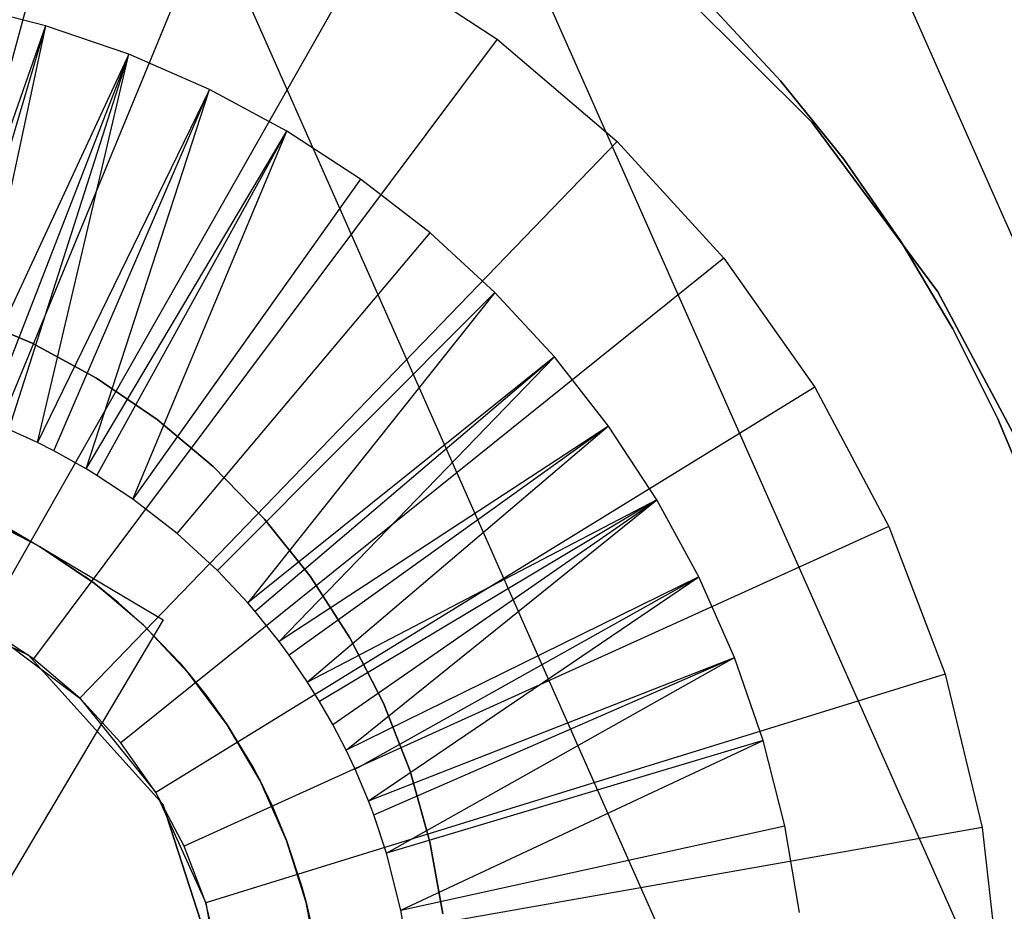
# Model space of a CAD drawing. Extents: x -390 to 397, y -401 to 400.
# Tile 116 of 192: x -343.98 to -341.43, y -157.96 to -155.66. Entities that reach past the tile are written whole.
import ezdxf

# ---------------------------------------------------------------- set-up
doc = ezdxf.new("R2010")
doc.units = 0
doc.header["$LTSCALE"] = 25.4
doc.layers.get('0').update_dxf_attribs({"linetype": 'CONTINUOUS'})

# ---------------------------------------------------------------- blocks, each defined once
blk = doc.blocks.new('FOURTY_ROUND_VII_ZWIS_STL')
at = {"color": 0}
for p, q in [((-346.9812, -143.6523, -931.3491), (-339.5094, -160.5085, -931.3491)), ((-346.9812, -143.6523, -931.3491), (-339.5094, -160.5085, -931.3491)), ((-347.767, -143.9778, -934.3766), (-340.2783, -160.8722, -934.3766)), ((-347.767, -143.9778, -934.3766), (-340.2783, -160.8722, -934.3766)), ((-348.4226, -144.2494, -933.034), (-340.9197, -161.1756, -933.034)), ((-348.4226, -144.2494, -933.034), (-340.9197, -161.1756, -933.034)), ((-343.8382, -155.1718, -893.9487), (-344.3626, -157.1018, -895.9487)), ((-343.8382, -155.1718, -893.9487), (-344.3626, -157.1018, -895.9487)), ((-343.4519, -155.3033, -893.9487), (-344.214, -157.1524, -895.9487)), ((-343.4519, -155.3033, -893.9487), (-344.214, -157.1524, -895.9487)), ((-343.0851, -155.4822, -893.9487), (-344.0729, -157.2212, -895.9487)), ((-343.0851, -155.4822, -893.9487), (-344.0729, -157.2212, -895.9487)), ((-343.0851, -155.4822, -893.9487), (-342.7435, -155.7057, -893.9487)), ((-343.0851, -155.4822, -893.9487), (-342.7435, -155.7057, -893.9487)), ((-341.9297, -155.9203, -895.4487), (-342.3164, -155.5356, -895.4487)), ((-342.3164, -155.5356, -897.9487), (-341.9297, -155.9203, -897.9487)), ((-342.3164, -155.5356, -897.9487), (-341.9297, -155.9203, -897.9487)), ((-341.9297, -155.9203, -895.4487), (-342.3164, -155.5356, -895.4487)), ((-343.9104, -155.671, -893.9487), (-344.1308, -155.6156, -893.9487)), ((-343.9104, -155.671, -893.9487), (-344.1308, -155.6156, -893.9487)), ((-343.9104, -155.671, -894.3488), (-344.1308, -155.6156, -894.3488)), ((-343.9104, -155.671, -894.3488), (-344.1308, -155.6156, -894.3488)), ((-342.0108, -155.813, -895.43), (-342.1883, -155.6223, -895.43)), ((-342.1883, -155.6223, -899.43), (-342.0108, -155.813, -899.43)), ((-342.0108, -155.813, -895.43), (-342.1883, -155.6223, -895.43)), ((-342.1883, -155.6223, -899.43), (-342.0108, -155.813, -899.43)), ((-343.9104, -155.671, -894.3488), (-344.2472, -156.6313, -895.3644)), ((-343.9104, -155.671, -894.3488), (-344.2472, -156.6313, -895.3644)), ((-343.9104, -155.671, -894.3488), (-344.1985, -156.645, -895.3644)), ((-343.9104, -155.671, -894.3488), (-344.1985, -156.645, -895.3644)), ((-343.9104, -155.671, -894.3488), (-344.1245, -156.6687, -895.3644)), ((-343.9104, -155.671, -894.3488), (-344.1245, -156.6687, -895.3644)), ((-343.6953, -155.7444, -893.9487), (-343.9104, -155.671, -893.9487)), ((-343.9104, -155.671, -893.9487), (-343.9104, -155.671, -894.3488)), ((-343.6953, -155.7444, -893.9487), (-343.9104, -155.671, -893.9487)), ((-343.6953, -155.7444, -894.3488), (-343.9104, -155.671, -894.3488)), ((-343.9104, -155.671, -893.9487), (-343.9104, -155.671, -894.3488)), ((-343.6953, -155.7444, -894.3488), (-343.9104, -155.671, -894.3488)), ((-342.7435, -155.7057, -893.9487), (-343.9416, -157.3072, -895.9487)), ((-342.7435, -155.7057, -893.9487), (-343.9416, -157.3072, -895.9487)), ((-342.7435, -155.7057, -893.9487), (-342.4327, -155.9702, -893.9487)), ((-342.7435, -155.7057, -893.9487), (-342.4327, -155.9702, -893.9487)), ((-343.6953, -155.7444, -894.3488), (-344.1245, -156.6687, -895.3644)), ((-343.6953, -155.7444, -894.3488), (-344.1245, -156.6687, -895.3644)), ((-343.6953, -155.7444, -894.3488), (-344.0628, -156.6913, -895.3644)), ((-343.6953, -155.7444, -894.3488), (-344.0628, -156.6913, -895.3644)), ((-344.005, -156.7149, -895.3644), (-343.6953, -155.7444, -894.3488)), ((-344.005, -156.7149, -895.3644), (-343.6953, -155.7444, -894.3488)), ((-343.9314, -156.7486, -895.3644), (-343.6953, -155.7444, -894.3488)), ((-343.9314, -156.7486, -895.3644), (-343.6953, -155.7444, -894.3488)), ((-343.4869, -155.8354, -893.9487), (-343.6953, -155.7444, -893.9487)), ((-343.6953, -155.7444, -893.9487), (-343.6953, -155.7444, -894.3488)), ((-343.4869, -155.8354, -893.9487), (-343.6953, -155.7444, -893.9487)), ((-343.4869, -155.8354, -894.3488), (-343.6953, -155.7444, -894.3488)), ((-343.6953, -155.7444, -893.9487), (-343.6953, -155.7444, -894.3488)), ((-343.4869, -155.8354, -894.3488), (-343.6953, -155.7444, -894.3488)), ((-341.8473, -156.0159, -895.43), (-342.0108, -155.813, -895.43)), ((-342.0108, -155.813, -899.43), (-341.8473, -156.0159, -899.43)), ((-342.0108, -155.813, -895.43), (-342.0108, -155.813, -899.43)), ((-341.8473, -156.0159, -895.43), (-342.0108, -155.813, -895.43)), ((-342.0108, -155.813, -899.43), (-341.8473, -156.0159, -899.43)), ((-342.0108, -155.813, -895.43), (-342.0108, -155.813, -899.43)), ((-343.4869, -155.8354, -894.3488), (-343.9314, -156.7486, -895.3644)), ((-343.4869, -155.8354, -894.3488), (-343.9314, -156.7486, -895.3644)), ((-343.8892, -156.7699, -895.3644), (-343.4869, -155.8354, -894.3488)), ((-343.8892, -156.7699, -895.3644), (-343.4869, -155.8354, -894.3488)), ((-343.8052, -156.8166, -895.3644), (-343.4869, -155.8354, -894.3488)), ((-343.8052, -156.8166, -895.3644), (-343.4869, -155.8354, -894.3488)), ((-343.2869, -155.9432, -893.9487), (-343.4869, -155.8354, -893.9487)), ((-343.4869, -155.8354, -893.9487), (-343.4869, -155.8354, -894.3488)), ((-343.2869, -155.9432, -893.9487), (-343.4869, -155.8354, -893.9487)), ((-343.2869, -155.9432, -894.3488), (-343.4869, -155.8354, -894.3488)), ((-343.4869, -155.8354, -893.9487), (-343.4869, -155.8354, -894.3488)), ((-343.2869, -155.9432, -894.3488), (-343.4869, -155.8354, -894.3488)), ((-341.6046, -156.3585, -895.4487), (-341.9297, -155.9203, -895.4487)), ((-341.9297, -155.9203, -897.9487), (-341.6046, -156.3585, -897.9487)), ((-341.9297, -155.9203, -897.9487), (-341.6046, -156.3585, -897.9487)), ((-341.9297, -155.9203, -897.9487), (-341.9297, -155.9203, -895.4487)), ((-341.6046, -156.3585, -895.4487), (-341.9297, -155.9203, -895.4487)), ((-341.9297, -155.9203, -897.9487), (-341.9297, -155.9203, -895.4487)), ((-343.8052, -156.8166, -895.3644), (-343.2869, -155.9432, -894.3488)), ((-343.8052, -156.8166, -895.3644), (-343.2869, -155.9432, -894.3488)), ((-343.7778, -156.8332, -895.3644), (-343.2869, -155.9432, -894.3488)), ((-343.7778, -156.8332, -895.3644), (-343.2869, -155.9432, -894.3488)), ((-343.6851, -156.8948, -895.3644), (-343.2869, -155.9432, -894.3488)), ((-343.6851, -156.8948, -895.3644), (-343.2869, -155.9432, -894.3488)), ((-343.0964, -156.0672, -893.9487), (-343.2869, -155.9432, -893.9487)), ((-343.2869, -155.9432, -893.9487), (-343.2869, -155.9432, -894.3488)), ((-343.0964, -156.0672, -893.9487), (-343.2869, -155.9432, -893.9487)), ((-343.0964, -156.0672, -894.3488), (-343.2869, -155.9432, -894.3488)), ((-343.2869, -155.9432, -893.9487), (-343.2869, -155.9432, -894.3488)), ((-343.0964, -156.0672, -894.3488), (-343.2869, -155.9432, -894.3488)), ((-342.4327, -155.9702, -893.9487), (-343.822, -157.4089, -895.9487)), ((-342.4327, -155.9702, -893.9487), (-343.822, -157.4089, -895.9487)), ((-342.4327, -155.9702, -893.9487), (-342.1575, -156.2716, -893.9487)), ((-342.4327, -155.9702, -893.9487), (-342.1575, -156.2716, -893.9487)), ((-341.6987, -156.2299, -895.43), (-341.8473, -156.0159, -895.43)), ((-341.8473, -156.0159, -899.43), (-341.6987, -156.2299, -899.43)), ((-341.8473, -156.0159, -895.43), (-341.8473, -156.0159, -899.43)), ((-341.6987, -156.2299, -895.43), (-341.8473, -156.0159, -895.43)), ((-341.8473, -156.0159, -899.43), (-341.6987, -156.2299, -899.43)), ((-341.8473, -156.0159, -895.43), (-341.8473, -156.0159, -899.43)), ((-343.0964, -156.0672, -894.3488), (-343.6851, -156.8948, -895.3644)), ((-343.0964, -156.0672, -894.3488), (-343.6851, -156.8948, -895.3644)), ((-342.9167, -156.2064, -893.9487), (-343.0964, -156.0672, -893.9487)), ((-343.0964, -156.0672, -893.9487), (-343.0964, -156.0672, -894.3488)), ((-342.9167, -156.2064, -893.9487), (-343.0964, -156.0672, -893.9487)), ((-342.9167, -156.2064, -894.3488), (-343.0964, -156.0672, -894.3488)), ((-343.0964, -156.0672, -893.9487), (-343.0964, -156.0672, -894.3488)), ((-342.9167, -156.2064, -894.3488), (-343.0964, -156.0672, -894.3488)), ((-343.5705, -156.9837, -895.3644), (-342.9167, -156.2064, -894.3488)), ((-343.5705, -156.9837, -895.3644), (-342.9167, -156.2064, -894.3488)), ((-342.7493, -156.3601, -893.9487), (-342.9167, -156.2064, -893.9487)), ((-342.9167, -156.2064, -893.9487), (-342.9167, -156.2064, -894.3488)), ((-342.7493, -156.3601, -893.9487), (-342.9167, -156.2064, -893.9487)), ((-342.7493, -156.3601, -894.3488), (-342.9167, -156.2064, -894.3488)), ((-342.9167, -156.2064, -893.9487), (-342.9167, -156.2064, -894.3488)), ((-342.7493, -156.3601, -894.3488), (-342.9167, -156.2064, -894.3488)), ((-341.5657, -156.454, -895.43), (-341.6987, -156.2299, -895.43)), ((-341.6987, -156.2299, -899.43), (-341.5657, -156.454, -899.43)), ((-341.6987, -156.2299, -895.43), (-341.6987, -156.2299, -899.43)), ((-341.5657, -156.454, -895.43), (-341.6987, -156.2299, -895.43)), ((-341.6987, -156.2299, -899.43), (-341.5657, -156.454, -899.43)), ((-341.6987, -156.2299, -895.43), (-341.6987, -156.2299, -899.43)), ((-342.1575, -156.2716, -893.9487), (-343.7162, -157.5248, -895.9487)), ((-342.1575, -156.2716, -893.9487), (-343.7162, -157.5248, -895.9487)), ((-342.1575, -156.2716, -893.9487), (-341.9222, -156.6051, -893.9487)), ((-342.1575, -156.2716, -893.9487), (-341.9222, -156.6051, -893.9487)), ((-342.7493, -156.3601, -894.3488), (-343.4662, -157.0796, -895.3644)), ((-342.7493, -156.3601, -894.3488), (-343.4662, -157.0796, -895.3644)), ((-342.7493, -156.3601, -894.3488), (-343.3877, -157.1631, -895.3644)), ((-342.7493, -156.3601, -894.3488), (-343.3877, -157.1631, -895.3644)), ((-342.595, -156.527, -893.9487), (-342.7493, -156.3601, -893.9487)), ((-342.7493, -156.3601, -893.9487), (-342.7493, -156.3601, -894.3488)), ((-342.595, -156.527, -893.9487), (-342.7493, -156.3601, -893.9487)), ((-342.595, -156.527, -894.3488), (-342.7493, -156.3601, -894.3488)), ((-342.7493, -156.3601, -893.9487), (-342.7493, -156.3601, -894.3488)), ((-342.595, -156.527, -894.3488), (-342.7493, -156.3601, -894.3488)), ((-341.3485, -156.8401, -895.4487), (-341.6046, -156.3585, -895.4487)), ((-341.6046, -156.3585, -897.9487), (-341.3485, -156.8401, -897.9487)), ((-341.6046, -156.3585, -897.9487), (-341.3485, -156.8401, -897.9487)), ((-341.6046, -156.3585, -897.9487), (-341.6046, -156.3585, -895.4487)), ((-341.3485, -156.8401, -895.4487), (-341.6046, -156.3585, -895.4487)), ((-341.6046, -156.3585, -897.9487), (-341.6046, -156.3585, -895.4487)), ((-344.1194, -156.4179, -895.43), (-343.9449, -156.4914, -895.43)), ((-343.9449, -156.4914, -899.43), (-344.1194, -156.4179, -899.43)), ((-343.9449, -156.4914, -899.43), (-344.1194, -156.4179, -899.43)), ((-344.1194, -156.4179, -895.43), (-343.9449, -156.4914, -895.43)), ((-341.4491, -156.687, -895.43), (-341.5657, -156.454, -895.43)), ((-341.5657, -156.454, -899.43), (-341.4491, -156.687, -899.43)), ((-341.5657, -156.454, -895.43), (-341.5657, -156.454, -899.43)), ((-341.4491, -156.687, -895.43), (-341.5657, -156.454, -895.43)), ((-341.5657, -156.454, -899.43), (-341.4491, -156.687, -899.43)), ((-341.5657, -156.454, -895.43), (-341.5657, -156.454, -899.43)), ((-343.9449, -156.4914, -895.43), (-343.7785, -156.582, -895.43)), ((-343.7785, -156.582, -899.43), (-343.9449, -156.4914, -899.43)), ((-343.9449, -156.4914, -899.43), (-343.9449, -156.4914, -895.43)), ((-343.9449, -156.4914, -899.43), (-343.9449, -156.4914, -895.43)), ((-343.7785, -156.582, -899.43), (-343.9449, -156.4914, -899.43)), ((-343.9449, -156.4914, -895.43), (-343.7785, -156.582, -895.43)), ((-342.595, -156.527, -894.3488), (-343.3877, -157.1631, -895.3644)), ((-342.595, -156.527, -894.3488), (-343.3877, -157.1631, -895.3644)), ((-342.595, -156.527, -894.3488), (-343.3689, -157.1848, -895.3644)), ((-342.595, -156.527, -894.3488), (-343.3689, -157.1848, -895.3644)), ((-342.595, -156.527, -894.3488), (-343.3067, -157.2625, -895.3644)), ((-342.595, -156.527, -894.3488), (-343.3067, -157.2625, -895.3644)), ((-342.4551, -156.7061, -893.9487), (-342.595, -156.527, -893.9487)), ((-342.595, -156.527, -893.9487), (-342.595, -156.527, -894.3488)), ((-342.4551, -156.7061, -893.9487), (-342.595, -156.527, -893.9487)), ((-342.4551, -156.7061, -894.3488), (-342.595, -156.527, -894.3488)), ((-342.595, -156.527, -893.9487), (-342.595, -156.527, -894.3488)), ((-342.4551, -156.7061, -894.3488), (-342.595, -156.527, -894.3488)), ((-343.7785, -156.582, -895.43), (-343.622, -156.6887, -895.43)), ((-343.622, -156.6887, -899.43), (-343.7785, -156.582, -899.43)), ((-343.7785, -156.582, -899.43), (-343.7785, -156.582, -895.43)), ((-343.7785, -156.582, -899.43), (-343.7785, -156.582, -895.43)), ((-343.622, -156.6887, -899.43), (-343.7785, -156.582, -899.43)), ((-343.7785, -156.582, -895.43), (-343.622, -156.6887, -895.43)), ((-341.9222, -156.6051, -893.9487), (-343.6257, -157.6531, -895.9487)), ((-341.9222, -156.6051, -893.9487), (-343.6257, -157.6531, -895.9487)), ((-341.9222, -156.6051, -893.9487), (-341.7306, -156.9655, -893.9487)), ((-341.9222, -156.6051, -893.9487), (-341.7306, -156.9655, -893.9487)), ((-343.622, -156.6887, -895.43), (-343.4769, -156.8105, -895.43)), ((-343.4769, -156.8105, -899.43), (-343.622, -156.6887, -899.43)), ((-343.622, -156.6887, -899.43), (-343.622, -156.6887, -895.43)), ((-343.622, -156.6887, -899.43), (-343.622, -156.6887, -895.43)), ((-343.4769, -156.8105, -899.43), (-343.622, -156.6887, -899.43)), ((-343.622, -156.6887, -895.43), (-343.4769, -156.8105, -895.43)), ((-342.4551, -156.7061, -894.3488), (-343.3067, -157.2625, -895.3644)), ((-342.4551, -156.7061, -894.3488), (-343.3067, -157.2625, -895.3644)), ((-342.4551, -156.7061, -894.3488), (-343.2807, -157.2978, -895.3644)), ((-342.4551, -156.7061, -894.3488), (-343.2807, -157.2978, -895.3644)), ((-342.4551, -156.7061, -894.3488), (-343.2332, -157.3675, -895.3644)), ((-342.4551, -156.7061, -894.3488), (-343.2332, -157.3675, -895.3644)), ((-342.3304, -156.8962, -893.9487), (-342.4551, -156.7061, -893.9487)), ((-342.4551, -156.7061, -893.9487), (-342.4551, -156.7061, -894.3488)), ((-342.3304, -156.8962, -893.9487), (-342.4551, -156.7061, -893.9487)), ((-342.3304, -156.8962, -894.3488), (-342.4551, -156.7061, -894.3488)), ((-342.4551, -156.7061, -893.9487), (-342.4551, -156.7061, -894.3488)), ((-342.3304, -156.8962, -894.3488), (-342.4551, -156.7061, -894.3488)), ((-341.3494, -156.9277, -895.43), (-341.4491, -156.687, -895.43)), ((-341.4491, -156.687, -899.43), (-341.3494, -156.9277, -899.43)), ((-341.4491, -156.687, -895.43), (-341.4491, -156.687, -899.43)), ((-341.3494, -156.9277, -895.43), (-341.4491, -156.687, -895.43)), ((-341.4491, -156.687, -899.43), (-341.3494, -156.9277, -899.43)), ((-341.4491, -156.687, -895.43), (-341.4491, -156.687, -899.43)), ((-343.9314, -156.7486, -895.3644), (-344.005, -156.7149, -895.3644)), ((-343.8892, -156.7699, -895.3644), (-343.9314, -156.7486, -895.3644)), ((-343.8052, -156.8166, -895.3644), (-343.8892, -156.7699, -895.3644)), ((-343.4769, -156.8105, -895.43), (-343.3447, -156.9461, -895.43)), ((-343.3447, -156.9461, -899.43), (-343.4769, -156.8105, -899.43)), ((-343.4769, -156.8105, -899.43), (-343.4769, -156.8105, -895.43)), ((-343.4769, -156.8105, -899.43), (-343.4769, -156.8105, -895.43)), ((-343.3447, -156.9461, -899.43), (-343.4769, -156.8105, -899.43)), ((-343.4769, -156.8105, -895.43), (-343.3447, -156.9461, -895.43)), ((-344.243, -156.8293, -893.9487), (-343.6066, -157.207, -893.9487)), ((-344.243, -156.8293, -893.9487), (-343.6066, -157.207, -893.9487)), ((-343.7778, -156.8332, -895.3644), (-343.8052, -156.8166, -895.3644)), ((-343.6851, -156.8948, -895.3644), (-343.7778, -156.8332, -895.3644)), ((-343.5705, -156.9837, -895.3644), (-343.6851, -156.8948, -895.3644)), ((-342.3304, -156.8962, -894.3488), (-343.2332, -157.3675, -895.3644)), ((-342.3304, -156.8962, -894.3488), (-343.2332, -157.3675, -895.3644)), ((-342.3304, -156.8962, -894.3488), (-343.2021, -157.4177, -895.3644)), ((-342.3304, -156.8962, -894.3488), (-343.2021, -157.4177, -895.3644)), ((-343.1678, -157.4777, -895.3644), (-342.3304, -156.8962, -894.3488)), ((-343.1678, -157.4777, -895.3644), (-342.3304, -156.8962, -894.3488)), ((-343.1336, -157.5436, -895.3644), (-342.3304, -156.8962, -894.3488)), ((-343.1336, -157.5436, -895.3644), (-342.3304, -156.8962, -894.3488)), ((-342.2219, -157.0959, -893.9487), (-342.3304, -156.8962, -893.9487)), ((-342.3304, -156.8962, -893.9487), (-342.3304, -156.8962, -894.3488)), ((-342.2219, -157.0959, -893.9487), (-342.3304, -156.8962, -893.9487)), ((-342.2219, -157.0959, -894.3488), (-342.3304, -156.8962, -894.3488)), ((-342.3304, -156.8962, -893.9487), (-342.3304, -156.8962, -894.3488)), ((-342.2219, -157.0959, -894.3488), (-342.3304, -156.8962, -894.3488)), ((-343.9248, -157.0181, -901.9487), (-344.0741, -156.9405, -901.9487)), ((-343.9248, -157.0181, -901.9487), (-344.0741, -156.9405, -901.9487)), ((-343.3447, -156.9461, -895.43), (-343.2266, -157.0942, -895.43)), ((-343.2266, -157.0942, -899.43), (-343.3447, -156.9461, -899.43)), ((-343.3447, -156.9461, -899.43), (-343.3447, -156.9461, -895.43)), ((-343.3447, -156.9461, -899.43), (-343.3447, -156.9461, -895.43)), ((-343.2266, -157.0942, -899.43), (-343.3447, -156.9461, -899.43)), ((-343.3447, -156.9461, -895.43), (-343.2266, -157.0942, -895.43)), ((-343.9975, -156.9777, -895.9301), (-343.9248, -157.0181, -901.9487)), ((-343.9975, -156.9777, -895.9301), (-343.9248, -157.0181, -901.9487)), ((-343.9975, -156.9777, -895.9301), (-343.9248, -157.0181, -895.9301)), ((-343.4662, -157.0796, -895.3644), (-343.5705, -156.9837, -895.3644)), ((-341.7306, -156.9655, -893.9487), (-343.552, -157.7917, -895.9487)), ((-341.7306, -156.9655, -893.9487), (-343.552, -157.7917, -895.9487)), ((-341.7306, -156.9655, -893.9487), (-341.5857, -157.347, -893.9487)), ((-341.7306, -156.9655, -893.9487), (-341.5857, -157.347, -893.9487)), ((-343.9248, -157.0181, -895.9301), (-343.9248, -157.0181, -901.9487)), ((-343.9248, -157.0181, -895.9301), (-343.9248, -157.0181, -901.9487)), ((-343.9248, -157.0181, -895.9301), (-343.7852, -157.112, -901.9487)), ((-343.7852, -157.112, -901.9487), (-343.9248, -157.0181, -901.9487)), ((-343.9248, -157.0181, -895.9301), (-343.7852, -157.112, -901.9487)), ((-343.9248, -157.0181, -895.9301), (-343.9011, -157.0325, -895.9301)), ((-343.7852, -157.112, -901.9487), (-343.9248, -157.0181, -901.9487)), ((-343.9011, -157.0325, -895.9301), (-343.7852, -157.112, -901.9487)), ((-343.9011, -157.0325, -895.9301), (-343.7852, -157.112, -901.9487)), ((-343.9011, -157.0325, -895.9301), (-343.8091, -157.0943, -895.9301)), ((-343.9556, -157.2968, -902), (-344.4305, -157.0854, -902)), ((-344.4305, -157.0854, -900.5), (-343.9556, -157.2968, -900.5)), ((-343.9556, -157.2968, -902), (-344.4305, -157.0854, -902)), ((-344.4305, -157.0854, -900.5), (-343.9556, -157.2968, -900.5)), ((-343.3877, -157.1631, -895.3644), (-343.4662, -157.0796, -895.3644)), ((-343.8091, -157.0943, -895.9301), (-343.7852, -157.112, -895.9301)), ((-343.7852, -157.112, -901.9487), (-343.8091, -157.0943, -895.9301)), ((-343.7852, -157.112, -901.9487), (-343.8091, -157.0943, -895.9301)), ((-343.7852, -157.112, -895.9301), (-343.7852, -157.112, -901.9487)), ((-343.7852, -157.112, -895.9301), (-343.7852, -157.112, -901.9487)), ((-343.7852, -157.112, -895.9301), (-343.7218, -157.1627, -895.9301)), ((-343.7218, -157.1627, -895.9301), (-343.7852, -157.112, -901.9487)), ((-343.7218, -157.1627, -895.9301), (-343.7852, -157.112, -901.9487)), ((-343.657, -157.2208, -901.9487), (-343.7852, -157.112, -901.9487)), ((-343.657, -157.2208, -901.9487), (-343.7852, -157.112, -901.9487)), ((-343.2266, -157.0942, -895.43), (-343.1238, -157.2533, -895.43)), ((-343.1238, -157.2533, -899.43), (-343.2266, -157.0942, -899.43)), ((-343.2266, -157.0942, -899.43), (-343.2266, -157.0942, -895.43)), ((-343.2266, -157.0942, -899.43), (-343.2266, -157.0942, -895.43)), ((-343.1238, -157.2533, -899.43), (-343.2266, -157.0942, -899.43)), ((-343.2266, -157.0942, -895.43), (-343.1238, -157.2533, -895.43)), ((-342.2219, -157.0959, -894.3488), (-343.1336, -157.5436, -895.3644)), ((-342.2219, -157.0959, -894.3488), (-343.1336, -157.5436, -895.3644)), ((-343.1106, -157.5924, -895.3644), (-342.2219, -157.0959, -894.3488)), ((-343.1106, -157.5924, -895.3644), (-342.2219, -157.0959, -894.3488)), ((-343.0758, -157.6748, -895.3644), (-342.2219, -157.0959, -894.3488)), ((-343.0758, -157.6748, -895.3644), (-342.2219, -157.0959, -894.3488)), ((-342.1302, -157.3039, -893.9487), (-342.2219, -157.0959, -893.9487)), ((-342.2219, -157.0959, -893.9487), (-342.2219, -157.0959, -894.3488)), ((-342.1302, -157.3039, -893.9487), (-342.2219, -157.0959, -893.9487)), ((-342.1302, -157.3039, -894.3488), (-342.2219, -157.0959, -894.3488)), ((-342.2219, -157.0959, -893.9487), (-342.2219, -157.0959, -894.3488)), ((-342.1302, -157.3039, -894.3488), (-342.2219, -157.0959, -894.3488)), ((-343.7218, -157.1627, -895.9301), (-343.657, -157.2208, -901.9487)), ((-343.7218, -157.1627, -895.9301), (-343.657, -157.2208, -901.9487)), ((-343.7218, -157.1627, -895.9301), (-343.657, -157.2208, -895.9301)), ((-343.3689, -157.1848, -895.3644), (-343.3877, -157.1631, -895.3644)), ((-343.3067, -157.2625, -895.3644), (-343.3689, -157.1848, -895.3644)), ((-343.6066, -157.207, -893.9487), (-344.1181, -158.0688, -895.9587)), ((-343.6066, -157.207, -893.9487), (-344.1181, -158.0688, -895.9587)), ((-343.6066, -157.207, -893.9487), (-344.071, -157.9894, -893.9487)), ((-343.6066, -157.207, -893.9487), (-344.071, -157.9894, -893.9487)), ((-343.9416, -157.3072, -895.9487), (-344.0729, -157.2212, -897.9487)), ((-344.0729, -157.2212, -897.9487), (-343.822, -157.4089, -897.9487)), ((-343.9416, -157.3072, -895.9487), (-344.0729, -157.2212, -897.9487)), ((-343.9416, -157.3072, -895.9487), (-344.0729, -157.2212, -895.9487)), ((-344.0729, -157.2212, -897.9487), (-343.822, -157.4089, -897.9487)), ((-343.9416, -157.3072, -895.9487), (-344.0729, -157.2212, -895.9487)), ((-343.657, -157.2208, -895.9301), (-343.657, -157.2208, -901.9487)), ((-343.657, -157.2208, -895.9301), (-343.657, -157.2208, -901.9487)), ((-343.657, -157.2208, -895.9301), (-343.5417, -157.3434, -901.9487)), ((-343.5417, -157.3434, -901.9487), (-343.657, -157.2208, -901.9487)), ((-343.657, -157.2208, -895.9301), (-343.5417, -157.3434, -901.9487)), ((-343.657, -157.2208, -895.9301), (-343.5637, -157.3178, -895.9301)), ((-343.5417, -157.3434, -901.9487), (-343.657, -157.2208, -901.9487)), ((-343.2807, -157.2978, -895.3644), (-343.3067, -157.2625, -895.3644)), ((-343.1238, -157.2533, -895.43), (-343.0374, -157.4218, -895.43)), ((-343.0374, -157.4218, -899.43), (-343.1238, -157.2533, -899.43)), ((-343.1238, -157.2533, -899.43), (-343.1238, -157.2533, -895.43)), ((-343.1238, -157.2533, -899.43), (-343.1238, -157.2533, -895.43)), ((-343.0374, -157.4218, -899.43), (-343.1238, -157.2533, -899.43)), ((-343.1238, -157.2533, -895.43), (-343.0374, -157.4218, -895.43)), ((-343.6078, -157.6831, -902), (-343.9556, -157.2968, -902)), ((-343.9556, -157.2968, -900.5), (-343.6078, -157.6831, -900.5)), ((-343.9556, -157.2968, -902), (-343.9556, -157.2968, -900.5)), ((-343.9556, -157.2968, -902), (-343.9556, -157.2968, -900.5)), ((-343.6078, -157.6831, -902), (-343.9556, -157.2968, -902)), ((-343.9556, -157.2968, -900.5), (-343.6078, -157.6831, -900.5)), ((-343.822, -157.4089, -897.9487), (-343.9416, -157.3072, -895.9487)), ((-343.822, -157.4089, -895.9487), (-343.9416, -157.3072, -895.9487)), ((-343.822, -157.4089, -897.9487), (-343.9416, -157.3072, -895.9487)), ((-343.822, -157.4089, -895.9487), (-343.9416, -157.3072, -895.9487)), ((-343.5637, -157.3178, -895.9301), (-343.5417, -157.3434, -895.9301)), ((-343.5417, -157.3434, -901.9487), (-343.5637, -157.3178, -895.9301)), ((-343.5417, -157.3434, -901.9487), (-343.5637, -157.3178, -895.9301)), ((-343.2332, -157.3675, -895.3644), (-343.2807, -157.2978, -895.3644)), ((-343.0758, -157.6748, -895.3644), (-342.1302, -157.3039, -894.3488)), ((-343.0758, -157.6748, -895.3644), (-342.1302, -157.3039, -894.3488)), ((-343.062, -157.711, -895.3644), (-342.1302, -157.3039, -894.3488)), ((-343.062, -157.711, -895.3644), (-342.1302, -157.3039, -894.3488)), ((-343.029, -157.8103, -895.3644), (-342.1302, -157.3039, -894.3488)), ((-343.029, -157.8103, -895.3644), (-342.1302, -157.3039, -894.3488)), ((-342.0561, -157.5187, -893.9487), (-342.1302, -157.3039, -893.9487)), ((-342.1302, -157.3039, -893.9487), (-342.1302, -157.3039, -894.3488)), ((-342.0561, -157.5187, -893.9487), (-342.1302, -157.3039, -893.9487)), ((-342.0561, -157.5187, -894.3488), (-342.1302, -157.3039, -894.3488)), ((-342.1302, -157.3039, -893.9487), (-342.1302, -157.3039, -894.3488)), ((-342.0561, -157.5187, -894.3488), (-342.1302, -157.3039, -894.3488)), ((-343.5417, -157.3434, -895.9301), (-343.5417, -157.3434, -901.9487)), ((-343.5417, -157.3434, -895.9301), (-343.5417, -157.3434, -901.9487)), ((-343.5417, -157.3434, -895.9301), (-343.4936, -157.4037, -895.9301)), ((-343.4936, -157.4037, -895.9301), (-343.5417, -157.3434, -901.9487)), ((-343.4936, -157.4037, -895.9301), (-343.5417, -157.3434, -901.9487)), ((-343.4409, -157.478, -901.9487), (-343.5417, -157.3434, -901.9487)), ((-343.4409, -157.478, -901.9487), (-343.5417, -157.3434, -901.9487)), ((-341.5857, -157.347, -893.9487), (-343.4962, -157.9384, -895.9487)), ((-341.5857, -157.347, -893.9487), (-343.4962, -157.9384, -895.9487)), ((-343.2021, -157.4177, -895.3644), (-343.2332, -157.3675, -895.3644)), ((-341.5857, -157.347, -893.9487), (-341.4897, -157.7437, -893.9487)), ((-341.5857, -157.347, -893.9487), (-341.4897, -157.7437, -893.9487)), ((-343.7162, -157.5248, -895.9487), (-343.822, -157.4089, -897.9487)), ((-343.822, -157.4089, -897.9487), (-343.6257, -157.6531, -897.9487)), ((-343.7162, -157.5248, -895.9487), (-343.822, -157.4089, -897.9487)), ((-343.7162, -157.5248, -895.9487), (-343.822, -157.4089, -895.9487)), ((-343.822, -157.4089, -895.9487), (-343.822, -157.4089, -897.9487)), ((-343.822, -157.4089, -895.9487), (-343.822, -157.4089, -897.9487)), ((-343.822, -157.4089, -897.9487), (-343.6257, -157.6531, -897.9487)), ((-343.7162, -157.5248, -895.9487), (-343.822, -157.4089, -895.9487)), ((-343.4936, -157.4037, -895.9301), (-343.4409, -157.478, -901.9487)), ((-343.4936, -157.4037, -895.9301), (-343.4409, -157.478, -901.9487)), ((-343.4936, -157.4037, -895.9301), (-343.4409, -157.478, -895.9301)), ((-343.1678, -157.4777, -895.3644), (-343.2021, -157.4177, -895.3644)), ((-343.0374, -157.4218, -895.43), (-342.9682, -157.5982, -895.43)), ((-342.9682, -157.5982, -899.43), (-343.0374, -157.4218, -899.43)), ((-343.0374, -157.4218, -899.43), (-343.0374, -157.4218, -895.43)), ((-343.0374, -157.4218, -899.43), (-343.0374, -157.4218, -895.43)), ((-342.9682, -157.5982, -899.43), (-343.0374, -157.4218, -899.43)), ((-343.0374, -157.4218, -895.43), (-342.9682, -157.5982, -895.43)), ((-343.4409, -157.478, -895.9301), (-343.4409, -157.478, -901.9487)), ((-343.4409, -157.478, -895.9301), (-343.4409, -157.478, -901.9487)), ((-343.4409, -157.478, -895.9301), (-343.3559, -157.6231, -901.9487)), ((-343.3559, -157.6231, -901.9487), (-343.4409, -157.478, -901.9487)), ((-343.4409, -157.478, -895.9301), (-343.3559, -157.6231, -901.9487)), ((-343.4409, -157.478, -895.9301), (-343.3734, -157.5899, -895.9301)), ((-343.3559, -157.6231, -901.9487), (-343.4409, -157.478, -901.9487)), ((-343.1336, -157.5436, -895.3644), (-343.1678, -157.4777, -895.3644)), ((-342.0561, -157.5187, -894.3488), (-343.029, -157.8103, -895.3644)), ((-342.0561, -157.5187, -894.3488), (-343.029, -157.8103, -895.3644)), ((-342.9919, -157.9574, -895.3644), (-342.0561, -157.5187, -894.3488)), ((-342.9919, -157.9574, -895.3644), (-342.0561, -157.5187, -894.3488)), ((-341.9999, -157.739, -893.9487), (-342.0561, -157.5187, -893.9487)), ((-342.0561, -157.5187, -893.9487), (-342.0561, -157.5187, -894.3488)), ((-341.9999, -157.739, -893.9487), (-342.0561, -157.5187, -893.9487)), ((-341.9999, -157.739, -894.3488), (-342.0561, -157.5187, -894.3488)), ((-342.0561, -157.5187, -893.9487), (-342.0561, -157.5187, -894.3488)), ((-341.9999, -157.739, -894.3488), (-342.0561, -157.5187, -894.3488)), ((-343.6257, -157.6531, -897.9487), (-343.7162, -157.5248, -895.9487)), ((-343.6257, -157.6531, -895.9487), (-343.7162, -157.5248, -895.9487)), ((-343.6257, -157.6531, -897.9487), (-343.7162, -157.5248, -895.9487)), ((-343.6257, -157.6531, -895.9487), (-343.7162, -157.5248, -895.9487)), ((-343.1106, -157.5924, -895.3644), (-343.1336, -157.5436, -895.3644)), ((-343.3734, -157.5899, -895.9301), (-343.3559, -157.6231, -895.9301)), ((-343.3559, -157.6231, -901.9487), (-343.3734, -157.5899, -895.9301)), ((-343.3559, -157.6231, -901.9487), (-343.3734, -157.5899, -895.9301)), ((-343.0758, -157.6748, -895.3644), (-343.1106, -157.5924, -895.3644)), ((-342.9682, -157.5982, -895.43), (-342.9169, -157.7805, -895.43)), ((-342.9169, -157.7805, -899.43), (-342.9682, -157.5982, -899.43)), ((-342.9682, -157.5982, -899.43), (-342.9682, -157.5982, -895.43)), ((-342.9682, -157.5982, -899.43), (-342.9682, -157.5982, -895.43)), ((-342.9169, -157.7805, -899.43), (-342.9682, -157.5982, -899.43)), ((-342.9682, -157.5982, -895.43), (-342.9169, -157.7805, -895.43)), ((-343.3559, -157.6231, -895.9301), (-343.3559, -157.6231, -901.9487)), ((-343.3559, -157.6231, -895.9301), (-343.3559, -157.6231, -901.9487)), ((-343.3559, -157.6231, -895.9301), (-343.324, -157.6891, -895.9301)), ((-343.324, -157.6891, -895.9301), (-343.3559, -157.6231, -901.9487)), ((-343.324, -157.6891, -895.9301), (-343.3559, -157.6231, -901.9487)), ((-343.2876, -157.7769, -901.9487), (-343.3559, -157.6231, -901.9487)), ((-343.2876, -157.7769, -901.9487), (-343.3559, -157.6231, -901.9487)), ((-343.552, -157.7917, -895.9487), (-343.6257, -157.6531, -897.9487)), ((-343.6257, -157.6531, -897.9487), (-343.4962, -157.9384, -897.9487)), ((-343.552, -157.7917, -895.9487), (-343.6257, -157.6531, -897.9487)), ((-343.552, -157.7917, -895.9487), (-343.6257, -157.6531, -895.9487)), ((-343.6257, -157.6531, -895.9487), (-343.6257, -157.6531, -897.9487)), ((-343.6257, -157.6531, -895.9487), (-343.6257, -157.6531, -897.9487)), ((-343.6257, -157.6531, -897.9487), (-343.4962, -157.9384, -897.9487)), ((-343.552, -157.7917, -895.9487), (-343.6257, -157.6531, -895.9487)), ((-343.062, -157.711, -895.3644), (-343.0758, -157.6748, -895.3644)), ((-343.4472, -158.1774, -902), (-343.6078, -157.6831, -902)), ((-343.6078, -157.6831, -900.5), (-343.4472, -158.1774, -900.5)), ((-343.6078, -157.6831, -902), (-343.6078, -157.6831, -900.5)), ((-343.6078, -157.6831, -902), (-343.6078, -157.6831, -900.5)), ((-343.4472, -158.1774, -902), (-343.6078, -157.6831, -902)), ((-343.6078, -157.6831, -900.5), (-343.4472, -158.1774, -900.5)), ((-343.324, -157.6891, -895.9301), (-343.2876, -157.7769, -901.9487)), ((-343.324, -157.6891, -895.9301), (-343.2876, -157.7769, -901.9487)), ((-343.324, -157.6891, -895.9301), (-343.2876, -157.7769, -895.9301)), ((-343.029, -157.8103, -895.3644), (-343.062, -157.711, -895.3644)), ((-341.4897, -157.7437, -893.9487), (-343.4594, -158.091, -895.9487)), ((-341.4897, -157.7437, -893.9487), (-343.4594, -158.091, -895.9487)), ((-342.9919, -157.9574, -895.3644), (-341.9999, -157.739, -894.3488)), ((-342.9919, -157.9574, -895.3644), (-341.9999, -157.739, -894.3488)), ((-341.9621, -157.9631, -893.9487), (-341.9999, -157.739, -893.9487)), ((-341.9999, -157.739, -893.9487), (-341.9999, -157.739, -894.3488)), ((-341.9621, -157.9631, -893.9487), (-341.9999, -157.739, -893.9487)), ((-341.9621, -157.9631, -894.3488), (-341.9999, -157.739, -894.3488)), ((-341.9999, -157.739, -893.9487), (-341.9999, -157.739, -894.3488)), ((-341.9621, -157.9631, -894.3488), (-341.9999, -157.739, -894.3488)), ((-341.4897, -157.7437, -893.9487), (-341.4442, -158.1493, -893.9487)), ((-341.4897, -157.7437, -893.9487), (-341.4442, -158.1493, -893.9487)), ((-343.2876, -157.7769, -895.9301), (-343.2876, -157.7769, -901.9487)), ((-343.2876, -157.7769, -895.9301), (-343.2876, -157.7769, -901.9487)), ((-343.2876, -157.7769, -895.9301), (-343.2369, -157.9373, -901.9487)), ((-343.2369, -157.9373, -901.9487), (-343.2876, -157.7769, -901.9487)), ((-343.2876, -157.7769, -895.9301), (-343.2369, -157.9373, -901.9487)), ((-343.2876, -157.7769, -895.9301), (-343.2477, -157.8971, -895.9301)), ((-343.2369, -157.9373, -901.9487), (-343.2876, -157.7769, -901.9487)), ((-343.4962, -157.9384, -897.9487), (-343.552, -157.7917, -895.9487)), ((-343.4962, -157.9384, -895.9487), (-343.552, -157.7917, -895.9487)), ((-343.4962, -157.9384, -897.9487), (-343.552, -157.7917, -895.9487)), ((-343.4962, -157.9384, -895.9487), (-343.552, -157.7917, -895.9487)), ((-342.9169, -157.7805, -895.43), (-342.884, -157.967, -895.43)), ((-342.884, -157.967, -899.43), (-342.9169, -157.7805, -899.43)), ((-342.9169, -157.7805, -899.43), (-342.9169, -157.7805, -895.43)), ((-342.9169, -157.7805, -899.43), (-342.9169, -157.7805, -895.43)), ((-342.884, -157.967, -899.43), (-342.9169, -157.7805, -899.43)), ((-342.9169, -157.7805, -895.43), (-342.884, -157.967, -895.43)), ((-342.9919, -157.9574, -895.3644), (-343.029, -157.8103, -895.3644)), ((-343.2477, -157.8971, -895.9301), (-343.2369, -157.9373, -895.9301)), ((-343.2369, -157.9373, -901.9487), (-343.2477, -157.8971, -895.9301)), ((-343.2369, -157.9373, -901.9487), (-343.2477, -157.8971, -895.9301)), ((-343.4594, -158.091, -895.9487), (-343.4962, -157.9384, -897.9487)), ((-343.4962, -157.9384, -897.9487), (-343.4418, -158.247, -897.9487)), ((-343.4594, -158.091, -895.9487), (-343.4962, -157.9384, -897.9487)), ((-343.4594, -158.091, -895.9487), (-343.4962, -157.9384, -895.9487)), ((-343.4962, -157.9384, -895.9487), (-343.4962, -157.9384, -897.9487)), ((-343.4962, -157.9384, -895.9487), (-343.4962, -157.9384, -897.9487)), ((-343.4962, -157.9384, -897.9487), (-343.4418, -158.247, -897.9487)), ((-343.4594, -158.091, -895.9487), (-343.4962, -157.9384, -895.9487)), ((-343.2369, -157.9373, -895.9301), (-343.2369, -157.9373, -901.9487)), ((-343.2369, -157.9373, -895.9301), (-343.2369, -157.9373, -901.9487)), ((-343.2369, -157.9373, -895.9301), (-343.2213, -158.0048, -895.9301)), ((-343.2213, -158.0048, -895.9301), (-343.2369, -157.9373, -901.9487)), ((-343.2213, -158.0048, -895.9301), (-343.2369, -157.9373, -901.9487)), ((-343.2045, -158.1023, -901.9487), (-343.2369, -157.9373, -901.9487)), ((-343.2045, -158.1023, -901.9487), (-343.2369, -157.9373, -901.9487)), ((-342.9706, -158.0838, -895.3644), (-342.9919, -157.9574, -895.3644))]:
    blk.add_line(p, q, dxfattribs=at)

msp = doc.modelspace()

# ---------------------------------------------------------------- block references
at = {"color": 250}
msp.add_blockref('FOURTY_ROUND_VII_ZWIS_STL', (0, 0), dxfattribs=at)

doc.saveas('drawing.dxf')
